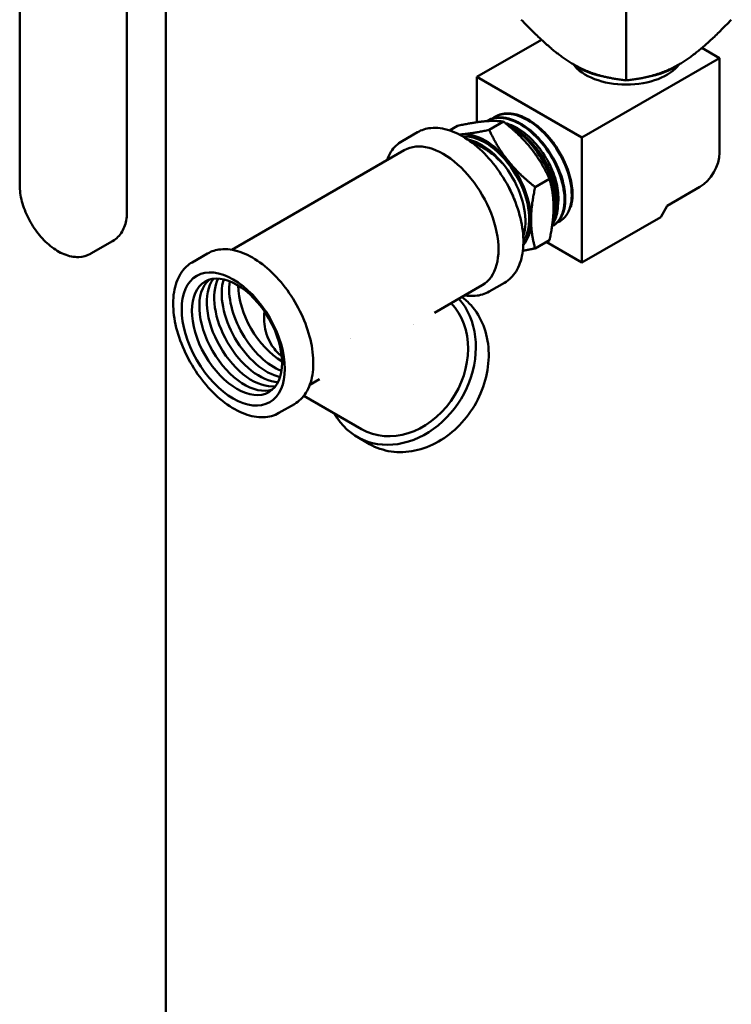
# Model space of a CAD drawing. Header units: inches. Extents: x 1 to 203, y 4 to 128.
# Tile 93 of 112: x 174.19 to 178.98, y 66.88 to 73.5. Entities that reach past the tile are written whole.
import ezdxf

# ---------------------------------------------------------------- set-up
doc = ezdxf.new("R2010")
doc.units = ezdxf.units.IN
doc.header["$LTSCALE"] = 6
doc.header["$MEASUREMENT"] = 0
doc.layers.add('Visible (ANSI)', color=7, linetype='Continuous', lineweight=50)

msp = doc.modelspace()

# ---------------------------------------------------------------- linework, layer by layer
at = {"layer": 'Visible (ANSI)'}
for p, q in [((175.1781, 75.2085), (175.1781, 47.3095)), ((178.2776, 74.6872), (178.2776, 73.0943)), ((174.1937, 72.3909), (174.1937, 74.3654)), ((174.9159, 72.212), (174.9159, 74.1865)), ((177.7062, 73.3677), (177.2721, 73.1171)), ((178.9055, 73.2436), (178.7866, 73.3123)), ((178.9055, 73.2436), (177.9792, 72.7088)), ((178.9055, 72.6068), (178.9055, 73.2436)), ((177.2721, 73.1171), (177.2721, 72.8124)), ((177.9792, 72.7088), (177.2721, 73.1171)), ((177.3717, 72.8348), (177.3717, 72.8348)), ((177.4018, 72.8539), (177.3961, 72.8509)), ((177.0874, 72.7574), (177.1417, 72.7888)), ((177.3502, 72.8267), (177.3445, 72.8237)), ((177.3548, 72.7608), (177.4511, 72.8164)), ((176.8723, 72.7453), (176.7687, 72.6855)), ((177.9792, 72.7088), (177.9792, 71.8678)), ((177.2515, 72.6772), (177.2515, 72.6772)), ((177.2589, 72.6743), (177.2589, 72.6743)), ((177.2721, 72.6686), (177.2721, 72.6686)), ((176.7833, 72.6246), (175.6215, 71.9538)), ((177.6642, 72.376), (177.7604, 72.4315)), ((178.5537, 72.2506), (178.7729, 72.3771)), ((178.5095, 72.174), (178.5537, 72.2506)), ((177.9792, 71.8678), (178.5095, 72.174)), ((177.7868, 72.1652), (177.7834, 72.1569)), ((177.7912, 72.1205), (177.7857, 72.117)), ((177.8087, 72.1355), (177.8087, 72.1355)), ((177.8369, 72.1493), (177.835, 72.1481)), ((174.673, 71.928), (174.8192, 72.0124)), ((177.6642, 71.9635), (177.7604, 72.0191)), ((177.9792, 71.8678), (177.7389, 72.0066)), ((175.4581, 71.9288), (175.3545, 71.869)), ((177.3083, 71.7153), (176.9854, 71.5289)), ((177.4573, 71.732), (177.3537, 71.6722)), ((176.2122, 71.0824), (176.1465, 71.0445)), ((176.0431, 70.9155), (175.9395, 70.8557)), ((176.4955, 70.7466), (176.1064, 70.9712)), ((176.5496, 70.646), (176.4655, 70.6946))]:
    msp.add_line(p, q, dxfattribs=at)
for centre, major_axis, ratio, start_param, end_param in [((178.2776, 73.3691), (-0.4589, 0), 0.57735, 0.673972, 1.280558), ((178.2776, 73.2894), (-0.387, 0), 0.57735, 0.401205, 2.740388), ((178.2776, 73.3691), (-0.4589, 0), 0.57735, 1.861034, 2.467621), ((177.5054, 72.4353), (-0.2094, 0.3627), 0.57735, 5.318711, 5.560121), ((177.5039, 72.4344), (0.21, -0.3637), 0.57735, 0.44082, 2.40727), ((177.0458, 72.17), (0.2625, -0.4547), 0.57735, 0, 3.141593), ((177.3272, 72.3324), (-0.2187, 0.3789), 0.57735, 6.021386, 6.087167), ((177.3272, 72.3324), (-0.2187, 0.3789), 0.57735, 4.974188, 6.021386), ((177.3272, 72.3324), (-0.21, 0.3637), 0.57735, 3.406481, 6.018297), ((177.5008, 72.4389), (0.2173, -0.3573), 0.588609, 2.138934, 2.149054), ((177.3019, 72.3178), (-0.21, 0.3637), 0.57735, 3.604528, 5.82025), ((177.3005, 72.317), (0.2094, -0.3627), 0.57735, 1.852919, 2.531997), ((178.7729, 72.5302), (0.0938, 0.1624), 0.57735, 3.926991, 5.497787), ((177.3272, 72.3324), (-0.2187, 0.3789), 0.57735, 3.926991, 4.974188), ((177.3272, 72.3324), (0.2187, -0.3789), 0.57735, 0.196018, 0.785398), ((175.7069, 71.3969), (0.2148, -0.372), 0.57735, 3.258748, 6.16603), ((175.7571, 71.4259), (0.2148, -0.372), 0.57735, 3.377551, 6.047227), ((175.8073, 71.4549), (0.2148, -0.372), 0.57735, 3.499871, 5.924907), ((175.8575, 71.4839), (-0.2148, 0.372), 0.57735, 0.486517, 2.655076), ((175.9077, 71.5129), (-0.2148, 0.372), 0.57735, 0.624186, 2.517406), ((175.9618, 71.5441), (-0.21, 0.3637), 0.57735, 0.790478, 2.351115), ((176.758, 71.2012), (-0.2925, -0.5066), 0.816497, 5.826311, 9.151492), ((176.758, 71.2012), (-0.2625, -0.4547), 0.816497, 0, 2.909327), ((176.638, 71.2705), (0.1405, 0.2434), 0.816497, 5.897804, 5.897809), ((176.638, 71.2705), (0.1405, 0.2434), 0.816496, 1.691151, 1.691182)]:
    msp.add_ellipse(centre, major_axis=major_axis, ratio=ratio, start_param=start_param, end_param=end_param, dxfattribs=at)
for centre, major_axis in [((175.6316, 71.3535), (0.2455, -0.4252)), ((175.6567, 71.3679), (0.2148, -0.372))]:
    msp.add_ellipse(centre, major_axis=major_axis, ratio=0.57735, dxfattribs=at)
for points, weights in [([(177.9241, 73.2008), (177.7776, 73.2854), (177.5705, 73.5026)], [4.86138224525, 4.86138224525, 4.02730091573]), ([(178.9847, 73.5026), (178.7776, 73.2854), (178.6312, 73.2008)], [4.02730091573, 4.86138224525, 4.86138224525]), ([(178.2776, 73.0943), (178.0705, 73.1163), (177.9241, 73.2008)], [4.02730091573, 4.86138224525, 4.86138224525]), ([(178.6312, 73.2008), (178.4847, 73.1163), (178.2776, 73.0943)], [4.86138224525, 4.86138224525, 4.02730091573]), ([(177.324, 72.8185), (177.2522, 72.8121), (177.1417, 72.7888)], [1.50210825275, 1.50210825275, 1.39426173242]), ([(177.4511, 72.8164), (177.3958, 72.8249), (177.324, 72.8185)], [1.39426173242, 1.50210825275, 1.50210825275]), ([(177.6334, 72.6399), (177.5616, 72.7292), (177.4511, 72.8164)], [1.50210825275, 1.50210825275, 1.39426173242]), ([(177.1534, 72.7296), (177.1627, 72.7302), (177.1725, 72.731)], [1.50010217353, 1.50210825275, 1.50210825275]), ([(177.1725, 72.731), (177.2443, 72.7375), (177.3548, 72.7608)], [1.50210825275, 1.50210825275, 1.39426173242]), ([(177.3548, 72.7608), (177.4101, 72.6417), (177.4818, 72.5524)], [1.39426173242, 1.50210825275, 1.50210825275]), ([(177.7604, 72.4315), (177.7052, 72.5506), (177.6334, 72.6399)], [1.39426173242, 1.50210825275, 1.50210825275]), ([(177.4818, 72.5524), (177.5536, 72.4631), (177.6642, 72.376)], [1.50210825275, 1.50210825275, 1.39426173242]), ([(177.6642, 72.376), (177.6365, 72.2495), (177.6365, 72.1538)], [1.39426173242, 1.50210825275, 1.50210825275]), ([(177.7604, 72.4315), (177.788, 72.337), (177.788, 72.2412)], [1.39426173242, 1.50210825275, 1.50210825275]), ([(177.788, 72.2412), (177.788, 72.1455), (177.7604, 72.0191)], [1.50210825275, 1.50210825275, 1.39426173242]), ([(177.6365, 72.1538), (177.6365, 72.0581), (177.6642, 71.9635)], [1.50210825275, 1.50210825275, 1.39426173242]), ([(177.6642, 71.9635), (177.6188, 71.9539), (177.5812, 71.9473)], [1.39426173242, 1.43657764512, 1.46228999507])]:
    msp.add_rational_spline(points, weights, degree=2, dxfattribs=at)
for points in [[(177.3372, 72.8196), (177.3685, 72.8383), (177.4065, 72.8455), (177.4479, 72.8403)], [(177.3743, 72.8368), (177.392, 72.8505), (177.4124, 72.8601), (177.4349, 72.865)], [(177.4349, 72.865), (177.4769, 72.8743), (177.526, 72.8674), (177.5763, 72.8453)], [(177.4479, 72.8403), (177.4956, 72.8344), (177.5477, 72.8122), (177.598, 72.7764)], [(177.5763, 72.8453), (177.6267, 72.8231), (177.6781, 72.7858), (177.7246, 72.7379)], [(177.598, 72.7764), (177.6483, 72.7407), (177.6966, 72.6916), (177.7374, 72.6351)], [(177.5611, 72.739), (177.5805, 72.7242), (177.5996, 72.7075), (177.6179, 72.6892)], [(177.6433, 72.7402), (177.6435, 72.74), (177.6436, 72.7399), (177.6438, 72.7398)], [(177.7246, 72.7379), (177.771, 72.6901), (177.8124, 72.6318), (177.8438, 72.5703)], [(177.2487, 72.6836), (177.2369, 72.6876), (177.2253, 72.6908), (177.214, 72.6932)], [(177.6179, 72.6892), (177.6653, 72.6419), (177.7079, 72.5837), (177.7406, 72.5218)], [(177.7374, 72.6351), (177.7781, 72.5786), (177.8111, 72.515), (177.8326, 72.4521)], [(177.8438, 72.5703), (177.8752, 72.5088), (177.8966, 72.4442), (177.9055, 72.3846)], [(177.7406, 72.5218), (177.7733, 72.46), (177.796, 72.3946), (177.8062, 72.3339)], [(177.8326, 72.4521), (177.854, 72.3891), (177.8638, 72.327), (177.8609, 72.2734)], [(177.8513, 72.3839), (177.8514, 72.3837), (177.8514, 72.3835), (177.8514, 72.3832)], [(177.9055, 72.3846), (177.9144, 72.3249), (177.9108, 72.2703), (177.8954, 72.2275)], [(177.8062, 72.3339), (177.8164, 72.2731), (177.814, 72.2171), (177.7995, 72.1727)], [(177.8108, 72.298), (177.8108, 72.2979), (177.8109, 72.2977), (177.8109, 72.2975)], [(177.8609, 72.2734), (177.8581, 72.2198), (177.8426, 72.1748), (177.8165, 72.144)], [(177.7995, 72.1727), (177.7945, 72.1574), (177.7881, 72.1435), (177.7804, 72.1312)], [(177.8106, 72.2261), (177.8106, 72.2262), (177.8106, 72.2263), (177.8106, 72.2264)], [(177.8954, 72.2275), (177.8799, 72.1847), (177.8526, 72.1538), (177.817, 72.1387)], [(177.8165, 72.144), (177.8054, 72.1308), (177.7924, 72.1203), (177.7778, 72.1125)], [(177.817, 72.1387), (177.8153, 72.1379), (177.8135, 72.1372), (177.8118, 72.1366)]]:
    msp.add_open_spline(points, degree=3, dxfattribs=at)
for points, knots in [([(177.7912, 72.1205), (177.7925, 72.1214), (177.7939, 72.1223), (177.7953, 72.1232), (177.806, 72.1305), (177.8157, 72.1395), (177.8243, 72.1502), (177.8286, 72.1555), (177.8326, 72.1613), (177.8363, 72.1674), (177.84, 72.1735), (177.8433, 72.18), (177.8463, 72.1867), (177.8524, 72.2003), (177.8571, 72.2151), (177.8606, 72.2313), (177.8623, 72.2395), (177.8636, 72.2479), (177.8646, 72.2566), (177.8657, 72.2652), (177.8663, 72.2741), (177.8666, 72.2832), (177.8673, 72.3013), (177.8665, 72.3203), (177.8643, 72.3402), (177.8633, 72.3502), (177.8618, 72.3604), (177.86, 72.3706), (177.8582, 72.3808), (177.8561, 72.391), (177.8536, 72.4014), (177.8487, 72.4221), (177.8425, 72.443), (177.8349, 72.4643), (177.8311, 72.4749), (177.8269, 72.4857), (177.8225, 72.4962), (177.8181, 72.5068), (177.8134, 72.5173), (177.8085, 72.5278), (177.7985, 72.5486), (177.7874, 72.5691), (177.7752, 72.5893), (177.7691, 72.5994), (177.7627, 72.6094), (177.7562, 72.6192), (177.7496, 72.6289), (177.7429, 72.6384), (177.7359, 72.6477), (177.722, 72.6663), (177.7074, 72.6841), (177.6919, 72.7009), (177.6842, 72.7093), (177.6762, 72.7175), (177.6682, 72.7252), (177.6602, 72.733), (177.6522, 72.7405), (177.644, 72.7476), (177.6277, 72.7618), (177.611, 72.7747), (177.5939, 72.7861), (177.5854, 72.7919), (177.5768, 72.7973), (177.5683, 72.8022), (177.5598, 72.8072), (177.5513, 72.8117), (177.5428, 72.8158), (177.5258, 72.824), (177.509, 72.8305), (177.4923, 72.8353), (177.4839, 72.8377), (177.4756, 72.8397), (177.4674, 72.8412), (177.4593, 72.8427), (177.4513, 72.8438), (177.4434, 72.8444), (177.4277, 72.8456), (177.4126, 72.845), (177.398, 72.8426), (177.3908, 72.8414), (177.3836, 72.8398), (177.3768, 72.8377), (177.3699, 72.8356), (177.3633, 72.833), (177.3569, 72.8301), (177.3547, 72.829), (177.3524, 72.8279), (177.3502, 72.8267)], [0.78856921, 0.78856921, 0.78856921, 0.78856921, 0.7890625, 0.7890625, 0.7890625, 0.79296875, 0.79296875, 0.79296875, 0.79492187, 0.79492187, 0.79492187, 0.796875, 0.796875, 0.796875, 0.80078125, 0.80078125, 0.80078125, 0.80273437, 0.80273437, 0.80273437, 0.8046875, 0.8046875, 0.8046875, 0.80859375, 0.80859375, 0.80859375, 0.81054687, 0.81054687, 0.81054687, 0.8125, 0.8125, 0.8125, 0.81640625, 0.81640625, 0.81640625, 0.81835937, 0.81835937, 0.81835937, 0.8203125, 0.8203125, 0.8203125, 0.82421875, 0.82421875, 0.82421875, 0.82617187, 0.82617187, 0.82617187, 0.828125, 0.828125, 0.828125, 0.83203125, 0.83203125, 0.83203125, 0.83398437, 0.83398437, 0.83398437, 0.8359375, 0.8359375, 0.8359375, 0.83984375, 0.83984375, 0.83984375, 0.84179687, 0.84179687, 0.84179687, 0.84375, 0.84375, 0.84375, 0.84765625, 0.84765625, 0.84765625, 0.84960937, 0.84960937, 0.84960937, 0.8515625, 0.8515625, 0.8515625, 0.85546875, 0.85546875, 0.85546875, 0.85742187, 0.85742187, 0.85742187, 0.859375, 0.859375, 0.859375, 0.86007006, 0.86007006, 0.86007006, 0.86007006]), ([(177.9044, 72.2418), (177.9064, 72.2482), (177.9081, 72.2548), (177.9095, 72.2616), (177.9129, 72.2777), (177.915, 72.2949), (177.9156, 72.3131), (177.9162, 72.3314), (177.9154, 72.3508), (177.9132, 72.3705), (177.911, 72.3903), (177.9075, 72.4106), (177.9025, 72.4313), (177.8976, 72.4521), (177.8912, 72.4735), (177.8836, 72.4946), (177.876, 72.5158), (177.8672, 72.5368), (177.8571, 72.5577), (177.8521, 72.5682), (177.8468, 72.5787), (177.8411, 72.589), (177.8355, 72.5994), (177.8297, 72.6095), (177.8236, 72.6196), (177.8114, 72.6396), (177.7984, 72.6589), (177.7843, 72.6775), (177.7773, 72.6869), (177.77, 72.6961), (177.7626, 72.705), (177.7552, 72.7139), (177.7476, 72.7224), (177.7399, 72.7307), (177.7245, 72.7473), (177.7086, 72.7627), (177.6921, 72.7769), (177.6839, 72.784), (177.6755, 72.7908), (177.6671, 72.7973), (177.6587, 72.8037), (177.6502, 72.8097), (177.6418, 72.8153), (177.6248, 72.8265), (177.6079, 72.8362), (177.5908, 72.8443), (177.5823, 72.8483), (177.5737, 72.852), (177.5652, 72.8551), (177.5568, 72.8583), (177.5484, 72.8611), (177.5401, 72.8634), (177.5236, 72.8679), (177.5074, 72.8707), (177.4917, 72.8717), (177.4838, 72.8722), (177.476, 72.8723), (177.4684, 72.8718), (177.4608, 72.8714), (177.4535, 72.8705), (177.4463, 72.8692), (177.4319, 72.8666), (177.4184, 72.8622), (177.4058, 72.856), (177.4044, 72.8553), (177.4031, 72.8546), (177.4018, 72.8539)], [0.65460344, 0.65460344, 0.65460344, 0.65460344, 0.65625, 0.65625, 0.65625, 0.66015625, 0.66015625, 0.66015625, 0.6640625, 0.6640625, 0.6640625, 0.66796875, 0.66796875, 0.66796875, 0.671875, 0.671875, 0.671875, 0.67578125, 0.67578125, 0.67578125, 0.67773437, 0.67773437, 0.67773437, 0.6796875, 0.6796875, 0.6796875, 0.68359375, 0.68359375, 0.68359375, 0.68554687, 0.68554687, 0.68554687, 0.6875, 0.6875, 0.6875, 0.69140625, 0.69140625, 0.69140625, 0.69335937, 0.69335937, 0.69335937, 0.6953125, 0.6953125, 0.6953125, 0.69921875, 0.69921875, 0.69921875, 0.70117187, 0.70117187, 0.70117187, 0.703125, 0.703125, 0.703125, 0.70703125, 0.70703125, 0.70703125, 0.70898437, 0.70898437, 0.70898437, 0.7109375, 0.7109375, 0.7109375, 0.71484375, 0.71484375, 0.71484375, 0.71525043, 0.71525043, 0.71525043, 0.71525043]), ([(177.4573, 71.732), (177.4885, 71.7501), (177.515, 71.7762), (177.5563, 71.8425), (177.5708, 71.8831), (177.5864, 71.9755), (177.5869, 72.0276), (177.5736, 72.1372), (177.5597, 72.1948), (177.5191, 72.3091), (177.4925, 72.3659), (177.4292, 72.4734), (177.3926, 72.524), (177.3127, 72.6141), (177.2696, 72.6535), (177.1807, 72.7172), (177.1351, 72.7414), (177.0457, 72.7714), (177.0019, 72.7774), (176.9292, 72.7701), (176.899, 72.7607), (176.8723, 72.7453)], [0.785398, 0.785398, 0.785398, 0.785398, 1.083662, 1.083662, 1.395364, 1.395364, 1.720149, 1.720149, 2.046335, 2.046335, 2.37147, 2.37147, 2.696175, 2.696175, 3.021394, 3.021394, 3.347649, 3.347649, 3.67184, 3.67184, 3.926991, 3.926991, 3.926991, 3.926991]), ([(177.8179, 72.2607), (177.8194, 72.2713), (177.8203, 72.2824), (177.8211, 72.3128), (177.8199, 72.3327), (177.8115, 72.3968), (177.7988, 72.4427), (177.7605, 72.5347), (177.7353, 72.5798), (177.6913, 72.6406), (177.6762, 72.6593), (177.6445, 72.694), (177.628, 72.7101), (177.5765, 72.7542), (177.5407, 72.777), (177.4916, 72.7976), (177.478, 72.8022), (177.4647, 72.8055)], [-8.056492, -8.056492, -8.056492, -8.056492, -7.942487, -7.942487, -7.755474, -7.755474, -7.359898, -7.359898, -6.963971, -6.963971, -6.775296, -6.775296, -6.587314, -6.587314, -6.20431, -6.20431, -6.056006, -6.056006, -6.056006, -6.056006]), ([(177.7796, 72.1252), (177.7848, 72.1323), (177.7895, 72.14), (177.7937, 72.1484), (177.797, 72.155), (177.7999, 72.1619), (177.8026, 72.1692), (177.8052, 72.1764), (177.8075, 72.1839), (177.8095, 72.1917), (177.8134, 72.2074), (177.816, 72.2242), (177.8172, 72.2421), (177.8178, 72.2511), (177.818, 72.2604), (177.8179, 72.2698), (177.8178, 72.2792), (177.8173, 72.2887), (177.8165, 72.2984), (177.8149, 72.3179), (177.812, 72.338), (177.8076, 72.3587), (177.8054, 72.3691), (177.8028, 72.3796), (177.8, 72.3901), (177.7971, 72.4006), (177.794, 72.4111), (177.7905, 72.4216), (177.7835, 72.4427), (177.7752, 72.4637), (177.7657, 72.4849), (177.7609, 72.4955), (177.7558, 72.506), (177.7505, 72.5164), (177.7452, 72.5268), (177.7396, 72.5371), (177.7338, 72.5472), (177.7222, 72.5675), (177.7096, 72.5872), (177.696, 72.6064), (177.6891, 72.6159), (177.6821, 72.6254), (177.6749, 72.6345), (177.6677, 72.6436), (177.6603, 72.6524), (177.6528, 72.661), (177.6377, 72.6781), (177.6221, 72.6942), (177.6058, 72.7092), (177.5977, 72.7167), (177.5894, 72.7239), (177.5811, 72.7308), (177.5728, 72.7376), (177.5644, 72.744), (177.556, 72.7501), (177.5476, 72.7562), (177.5391, 72.7619), (177.5305, 72.7672), (177.522, 72.7726), (177.5133, 72.7775), (177.5048, 72.7821), (177.4956, 72.787), (177.4864, 72.7913), (177.4773, 72.7952)], [0.93891273, 0.93891273, 0.93891273, 0.93891273, 0.94140625, 0.94140625, 0.94140625, 0.94335937, 0.94335937, 0.94335937, 0.9453125, 0.9453125, 0.9453125, 0.94921875, 0.94921875, 0.94921875, 0.95117187, 0.95117187, 0.95117187, 0.953125, 0.953125, 0.953125, 0.95703125, 0.95703125, 0.95703125, 0.95898437, 0.95898437, 0.95898437, 0.9609375, 0.9609375, 0.9609375, 0.96484375, 0.96484375, 0.96484375, 0.96679687, 0.96679687, 0.96679687, 0.96875, 0.96875, 0.96875, 0.97265625, 0.97265625, 0.97265625, 0.97460937, 0.97460937, 0.97460937, 0.9765625, 0.9765625, 0.9765625, 0.98046875, 0.98046875, 0.98046875, 0.98242187, 0.98242187, 0.98242187, 0.984375, 0.984375, 0.984375, 0.98632812, 0.98632812, 0.98632812, 0.98828125, 0.98828125, 0.98828125, 0.9903862, 0.9903862, 0.9903862, 0.9903862]), ([(177.7868, 72.1652), (177.7891, 72.1708), (177.7912, 72.1765), (177.7982, 72.1994), (177.8018, 72.2177), (177.8074, 72.2786), (177.8035, 72.3248), (177.7807, 72.4224), (177.7619, 72.4727), (177.715, 72.5637), (177.6887, 72.6042), (177.6434, 72.6606), (177.6268, 72.6791), (177.5938, 72.7117), (177.5776, 72.726), (177.5611, 72.739)], [-1.848159, -1.848159, -1.848159, -1.848159, -1.776934, -1.776934, -1.577381, -1.577381, -1.158347, -1.158347, -0.738666, -0.738666, -0.373088, -0.373088, -0.177634, -0.177634, 0, 0, 0, 0]), ([(176.6653, 72.5565), (176.6729, 72.5768), (176.6822, 72.5956), (176.7131, 72.6433), (176.7387, 72.6681), (176.7687, 72.6855)], [1.9105624, 1.9105624, 1.9105624, 1.9105624, 2.0697064, 2.0697064, 2.3561945, 2.3561945, 2.3561945, 2.3561945]), ([(177.2242, 72.6861), (177.2314, 72.6841), (177.2387, 72.6818), (177.246, 72.6792), (177.2628, 72.6732), (177.28, 72.6655), (177.2969, 72.6562), (177.3139, 72.6469), (177.3307, 72.6361), (177.3474, 72.6238), (177.3641, 72.6115), (177.3809, 72.5975), (177.3969, 72.5825), (177.4129, 72.5675), (177.4284, 72.5513), (177.4433, 72.5341)], [0.98265822, 0.98265822, 0.98265822, 0.98265822, 0.984375, 0.984375, 0.984375, 0.98828125, 0.98828125, 0.98828125, 0.9921875, 0.9921875, 0.9921875, 0.99609375, 0.99609375, 0.99609375, 1, 1, 1, 1]), ([(177.2419, 72.673), (177.2553, 72.6689), (177.2687, 72.6637), (177.3095, 72.645), (177.3372, 72.628), (177.3787, 72.5962), (177.3929, 72.5842), (177.4192, 72.5596), (177.4314, 72.5471), (177.4433, 72.5341)], [-0.7125424, -0.7125424, -0.7125424, -0.7125424, -0.5771669, -0.5771669, -0.2897871, -0.2897871, -0.138021, -0.138021, -0.000001, -0.000001, -0.000001, -0.000001]), ([(177.5293, 72.2791), (177.5262, 72.2882), (177.5228, 72.2973), (177.5192, 72.3063), (177.5109, 72.3274), (177.5014, 72.3483), (177.4908, 72.3688), (177.4855, 72.3791), (177.4799, 72.3893), (177.474, 72.3995), (177.4681, 72.4096), (177.4619, 72.4197), (177.4556, 72.4295), (177.4528, 72.4338), (177.45, 72.438), (177.4472, 72.4422)], [0.11551987, 0.11551987, 0.11551987, 0.11551987, 0.1171875, 0.1171875, 0.1171875, 0.12109375, 0.12109375, 0.12109375, 0.12304687, 0.12304687, 0.12304687, 0.125, 0.125, 0.125, 0.12584526, 0.12584526, 0.12584526, 0.12584526]), ([(174.1937, 72.3909), (174.1937, 72.3546), (174.1991, 72.3167), (174.2192, 72.2406), (174.2339, 72.2025), (174.2708, 72.1297), (174.2929, 72.095), (174.3427, 72.0319), (174.3704, 72.0035), (174.4296, 71.9558), (174.4612, 71.9365), (174.5255, 71.9107), (174.5584, 71.9038), (174.6184, 71.906), (174.6456, 71.913), (174.6707, 71.9268), (174.6719, 71.9274), (174.673, 71.928)], [0, 0, 0, 0, 0.345677, 0.345677, 0.690752, 0.690752, 1.032642, 1.032642, 1.375521, 1.375521, 1.722266, 1.722266, 2.059805, 2.059805, 2.342866, 2.342866, 2.356194, 2.356194, 2.356194, 2.356194]), ([(174.9159, 72.212), (174.9159, 72.1955), (174.9148, 72.1793), (174.9101, 72.1479), (174.9066, 72.1326), (174.8967, 72.1034), (174.8905, 72.0893), (174.875, 72.0632), (174.8657, 72.051), (174.8444, 72.0294), (174.8323, 72.02), (174.8192, 72.0124)], [3.1415927, 3.1415927, 3.1415927, 3.1415927, 3.2986723, 3.2986723, 3.4557519, 3.4557519, 3.6128316, 3.6128316, 3.7699112, 3.7699112, 3.9269908, 3.9269908, 3.9269908, 3.9269908]), ([(176.0431, 70.9155), (176.0743, 70.9336), (176.1008, 70.9597), (176.1421, 71.026), (176.1566, 71.0666), (176.1721, 71.159), (176.1727, 71.2111), (176.1594, 71.3207), (176.1455, 71.3783), (176.1049, 71.4926), (176.0783, 71.5494), (176.015, 71.6569), (175.9783, 71.7075), (175.8985, 71.7976), (175.8554, 71.837), (175.7665, 71.9007), (175.7209, 71.9249), (175.6315, 71.9549), (175.5877, 71.9609), (175.515, 71.9536), (175.4848, 71.9442), (175.4581, 71.9288)], [0.785398, 0.785398, 0.785398, 0.785398, 1.083662, 1.083662, 1.395364, 1.395364, 1.720149, 1.720149, 2.046335, 2.046335, 2.37147, 2.37147, 2.696175, 2.696175, 3.021394, 3.021394, 3.347649, 3.347649, 3.67184, 3.67184, 3.926991, 3.926991, 3.926991, 3.926991]), ([(175.9395, 70.8557), (175.9083, 70.8377), (175.8724, 70.8279), (175.7943, 70.8252), (175.7519, 70.833), (175.6642, 70.8657), (175.6187, 70.8913), (175.5304, 70.9576), (175.4876, 70.9984), (175.4088, 71.0907), (175.3729, 71.1422), (175.3115, 71.2507), (175.286, 71.3078), (175.2479, 71.4219), (175.2353, 71.479), (175.2246, 71.5878), (175.2265, 71.6395), (175.2451, 71.7319), (175.2619, 71.7727), (175.3045, 71.8321), (175.3278, 71.8535), (175.3545, 71.869)], [5.497787, 5.497787, 5.497787, 5.497787, 5.796051, 5.796051, 6.107753, 6.107753, 6.432538, 6.432538, 6.758724, 6.758724, 7.083859, 7.083859, 7.408564, 7.408564, 7.733783, 7.733783, 8.060038, 8.060038, 8.384229, 8.384229, 8.63938, 8.63938, 8.63938, 8.63938]), ([(177.3537, 71.6722), (177.3397, 71.6641), (177.3248, 71.6577), (177.2934, 71.6482), (177.2771, 71.6451), (177.2433, 71.6424), (177.2259, 71.6427), (177.2022, 71.6453), (177.1963, 71.6461), (177.1903, 71.6472)], [5.4977871, 5.4977871, 5.4977871, 5.4977871, 5.6314752, 5.6314752, 5.7651633, 5.7651633, 5.8988515, 5.8988515, 5.9434192, 5.9434192, 5.9434192, 5.9434192]), ([(176.5496, 70.646), (176.5937, 70.6206), (176.6428, 70.6037), (176.746, 70.5886), (176.8001, 70.5906), (176.9082, 70.6132), (176.9622, 70.634), (177.0646, 70.6924), (177.1128, 70.7302), (177.1986, 70.8188), (177.2361, 70.8696), (177.2965, 70.9793), (177.3193, 71.0381), (177.348, 71.1576), (177.3539, 71.2184), (177.3478, 71.3356), (177.336, 71.3921), (177.2957, 71.4948), (177.2674, 71.5411), (177.2135, 71.6008), (177.1929, 71.6195), (177.1706, 71.6358)], [1.570796, 1.570796, 1.570796, 1.570796, 1.885065, 1.885065, 2.201338, 2.201338, 2.521217, 2.521217, 2.843421, 2.843421, 3.166505, 3.166505, 3.489763, 3.489763, 3.812773, 3.812773, 4.134723, 4.134723, 4.45405, 4.45405, 4.62395, 4.62395, 4.62395, 4.62395]), ([(175.9582, 71.2366), (175.9346, 71.2551), (175.9127, 71.2787), (175.869, 71.3449), (175.8509, 71.3912), (175.8396, 71.4585), (175.8378, 71.4822), (175.8397, 71.5165), (175.8409, 71.5273), (175.8428, 71.5377)], [8.9954651, 8.9954651, 8.9954651, 8.9954651, 9.2612772, 9.2612772, 9.636334, 9.636334, 9.8096308, 9.8096308, 9.8896527, 9.8896527, 9.8896527, 9.8896527])]:
    msp.add_open_spline(points, degree=3, knots=knots, dxfattribs=at)

doc.saveas('drawing.dxf')
